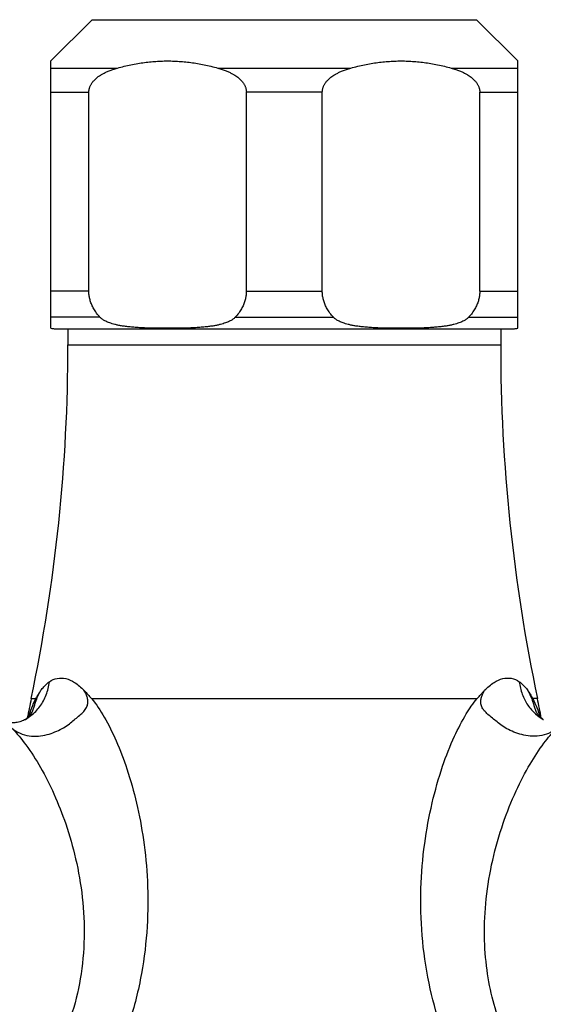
# Model space of a CAD drawing. Header units: millimetres. Extents: x 740 to 1921, y 166 to 1526.
# Tile 21 of 31: x 914 to 960, y 1245 to 1332. Entities that reach past the tile are written whole.
import ezdxf

# ---------------------------------------------------------------- set-up
doc = ezdxf.new("R2010")
doc.units = ezdxf.units.MM
doc.header["$LTSCALE"] = 30.734
doc.layers.get('0').update_dxf_attribs({"linetype": 'CONTINUOUS'})
doc.layers.add('FLAECHEN', color=7, linetype='CONTINUOUS')

msp = doc.modelspace()

# ---------------------------------------------------------------- linework, layer by layer
at = {"color": 7, "linetype": 'CONTINUOUS'}
for p, q in [((916.268, 1328.052), (919.892, 1331.676)), ((957.273, 1328.052), (953.649, 1331.676)), ((916.27, 1304.585), (916.27, 1328.055)), ((957.27, 1304.585), (957.27, 1328.055)), ((919.606, 1307.846), (919.606, 1325.312)), ((933.435, 1307.846), (933.435, 1325.312)), ((940.106, 1307.846), (940.106, 1325.312)), ((953.935, 1307.846), (953.935, 1325.312)), ((916.57, 1304.555), (956.97, 1304.555))]:
    msp.add_line(p, q, dxfattribs=at)
at = {"color": 9, "linetype": 'CONTINUOUS'}
for p, q in [((919.892, 1331.676), (953.649, 1331.676)), ((916.27, 1327.433), (922.116, 1327.433)), ((930.924, 1327.433), (942.616, 1327.433)), ((951.424, 1327.433), (957.27, 1327.433)), ((916.27, 1325.312), (919.606, 1325.312)), ((940.106, 1325.312), (933.435, 1325.312)), ((953.935, 1325.312), (957.27, 1325.312)), ((919.606, 1307.846), (916.27, 1307.846)), ((933.435, 1307.846), (940.106, 1307.846)), ((953.935, 1307.846), (957.27, 1307.846)), ((920.577, 1305.566), (916.27, 1305.566)), ((932.464, 1305.566), (941.077, 1305.566)), ((952.964, 1305.566), (957.27, 1305.566))]:
    msp.add_line(p, q, dxfattribs=at)
at = {"color": 7, "linetype": 'CONTINUOUS'}
for centre, start, end in [((916.57, 1306.055), 258.29706, 270), ((956.97, 1306.055), 270, 281.70294)]:
    msp.add_arc(centre, 1.5, start, end, dxfattribs=at)
for points, knots in [([(922.116, 1327.433), (922.314, 1327.488), (922.708, 1327.591), (923.301, 1327.724), (923.89, 1327.834), (924.477, 1327.923), (925.062, 1327.989), (925.646, 1328.033), (926.229, 1328.056), (926.812, 1328.056), (927.395, 1328.033), (927.979, 1327.989), (928.564, 1327.923), (929.151, 1327.834), (929.74, 1327.724), (930.332, 1327.591), (930.727, 1327.488), (930.924, 1327.433)], [0, 0, 0, 0, 0.068978, 0.13697, 0.204101, 0.270551, 0.336486, 0.402031, 0.467362, 0.532638, 0.597969, 0.663514, 0.729449, 0.795899, 0.86303, 0.931023, 1, 1, 1, 1]), ([(942.616, 1327.433), (942.814, 1327.488), (943.208, 1327.591), (943.801, 1327.724), (944.39, 1327.834), (944.977, 1327.923), (945.562, 1327.989), (946.146, 1328.033), (946.729, 1328.056), (947.312, 1328.056), (947.895, 1328.033), (948.479, 1327.989), (949.064, 1327.923), (949.651, 1327.834), (950.24, 1327.724), (950.832, 1327.591), (951.227, 1327.488), (951.424, 1327.433)], [0, 0, 0, 0, 0.068978, 0.13697, 0.204101, 0.270551, 0.336486, 0.402031, 0.467362, 0.532638, 0.597969, 0.663514, 0.729449, 0.795899, 0.86303, 0.931023, 1, 1, 1, 1]), ([(919.606, 1325.312), (919.606, 1325.344), (919.608, 1325.407), (919.619, 1325.502), (919.637, 1325.598), (919.663, 1325.696), (919.698, 1325.795), (919.742, 1325.896), (919.797, 1326), (919.863, 1326.106), (919.943, 1326.215), (920.038, 1326.328), (920.151, 1326.444), (920.284, 1326.563), (920.441, 1326.686), (920.626, 1326.811), (920.843, 1326.938), (921.096, 1327.067), (921.392, 1327.195), (921.736, 1327.321), (921.984, 1327.396), (922.116, 1327.433)], [0, 0, 0, 0, 0.026974, 0.054196, 0.081902, 0.110444, 0.140247, 0.171541, 0.204656, 0.240161, 0.278456, 0.320147, 0.365939, 0.416509, 0.472856, 0.53595, 0.607068, 0.68753, 0.778766, 0.882361, 1, 1, 1, 1]), ([(930.924, 1327.433), (931.057, 1327.396), (931.305, 1327.321), (931.649, 1327.195), (931.945, 1327.067), (932.198, 1326.938), (932.415, 1326.811), (932.6, 1326.686), (932.757, 1326.563), (932.89, 1326.444), (933.003, 1326.328), (933.098, 1326.215), (933.178, 1326.106), (933.244, 1326), (933.298, 1325.896), (933.343, 1325.795), (933.377, 1325.696), (933.404, 1325.598), (933.422, 1325.502), (933.433, 1325.407), (933.435, 1325.344), (933.435, 1325.312)], [0, 0, 0, 0, 0.117728, 0.221297, 0.31249, 0.392942, 0.464054, 0.527146, 0.583493, 0.634068, 0.67986, 0.72156, 0.759852, 0.795361, 0.82848, 0.859766, 0.889566, 0.918109, 0.945812, 0.97303, 1, 1, 1, 1]), ([(940.106, 1325.312), (940.106, 1325.344), (940.108, 1325.407), (940.119, 1325.502), (940.137, 1325.598), (940.163, 1325.696), (940.198, 1325.795), (940.242, 1325.896), (940.297, 1326), (940.363, 1326.106), (940.443, 1326.215), (940.538, 1326.328), (940.651, 1326.444), (940.784, 1326.563), (940.941, 1326.686), (941.126, 1326.811), (941.343, 1326.938), (941.596, 1327.067), (941.892, 1327.195), (942.236, 1327.321), (942.484, 1327.396), (942.616, 1327.433)], [0, 0, 0, 0, 0.026974, 0.054196, 0.081902, 0.110444, 0.140247, 0.171541, 0.204656, 0.240161, 0.278456, 0.320147, 0.365939, 0.416509, 0.472856, 0.53595, 0.607068, 0.68753, 0.778766, 0.882361, 1, 1, 1, 1]), ([(951.424, 1327.433), (951.557, 1327.396), (951.805, 1327.321), (952.149, 1327.195), (952.445, 1327.067), (952.698, 1326.938), (952.915, 1326.811), (953.1, 1326.686), (953.257, 1326.563), (953.39, 1326.444), (953.503, 1326.328), (953.598, 1326.215), (953.678, 1326.106), (953.744, 1326), (953.798, 1325.896), (953.843, 1325.795), (953.877, 1325.696), (953.904, 1325.598), (953.922, 1325.502), (953.933, 1325.407), (953.935, 1325.344), (953.935, 1325.312)], [0, 0, 0, 0, 0.117728, 0.221297, 0.31249, 0.392942, 0.464054, 0.527146, 0.583493, 0.634068, 0.67986, 0.72156, 0.759852, 0.795361, 0.82848, 0.859766, 0.889566, 0.918109, 0.945812, 0.97303, 1, 1, 1, 1]), ([(920.577, 1305.566), (920.522, 1305.625), (920.417, 1305.743), (920.273, 1305.925), (920.147, 1306.105), (920.037, 1306.284), (919.941, 1306.462), (919.858, 1306.639), (919.789, 1306.814), (919.731, 1306.988), (919.685, 1307.161), (919.649, 1307.333), (919.624, 1307.505), (919.609, 1307.676), (919.606, 1307.789), (919.606, 1307.846)], [0, 0, 0, 0, 0.095699, 0.186534, 0.273053, 0.355794, 0.435209, 0.511759, 0.585875, 0.65792, 0.728312, 0.797362, 0.865451, 0.93288, 1, 1, 1, 1]), ([(933.435, 1307.846), (933.435, 1307.789), (933.432, 1307.676), (933.417, 1307.505), (933.392, 1307.333), (933.356, 1307.161), (933.31, 1306.988), (933.252, 1306.814), (933.183, 1306.639), (933.1, 1306.462), (933.004, 1306.284), (932.894, 1306.105), (932.767, 1305.925), (932.624, 1305.743), (932.519, 1305.625), (932.464, 1305.566)], [0, 0, 0, 0, 0.06712, 0.134549, 0.202638, 0.271688, 0.34208, 0.414124, 0.488241, 0.564791, 0.644206, 0.726947, 0.813466, 0.904301, 1, 1, 1, 1]), ([(941.077, 1305.566), (941.022, 1305.625), (940.917, 1305.743), (940.773, 1305.925), (940.647, 1306.105), (940.537, 1306.284), (940.441, 1306.462), (940.358, 1306.639), (940.289, 1306.814), (940.231, 1306.988), (940.185, 1307.161), (940.149, 1307.333), (940.124, 1307.505), (940.109, 1307.676), (940.106, 1307.789), (940.106, 1307.846)], [0, 0, 0, 0, 0.095699, 0.186534, 0.273053, 0.355794, 0.435209, 0.511759, 0.585875, 0.65792, 0.728312, 0.797362, 0.865451, 0.93288, 1, 1, 1, 1]), ([(953.935, 1307.846), (953.935, 1307.789), (953.932, 1307.676), (953.917, 1307.505), (953.892, 1307.333), (953.856, 1307.161), (953.81, 1306.988), (953.752, 1306.814), (953.683, 1306.639), (953.6, 1306.462), (953.504, 1306.284), (953.394, 1306.105), (953.267, 1305.925), (953.124, 1305.743), (953.019, 1305.625), (952.964, 1305.566)], [0, 0, 0, 0, 0.06712, 0.134549, 0.202638, 0.271688, 0.34208, 0.414124, 0.488241, 0.564791, 0.644206, 0.726947, 0.813466, 0.904301, 1, 1, 1, 1]), ([(932.464, 1305.566), (932.441, 1305.542), (932.391, 1305.493), (932.305, 1305.422), (932.204, 1305.349), (932.085, 1305.276), (931.945, 1305.203), (931.784, 1305.129), (931.599, 1305.057), (931.386, 1304.987), (931.143, 1304.92), (930.866, 1304.856), (930.553, 1304.798), (930.198, 1304.745), (929.796, 1304.699), (929.34, 1304.66), (928.823, 1304.629), (928.236, 1304.606), (927.581, 1304.591), (926.88, 1304.585), (926.161, 1304.585), (925.459, 1304.591), (924.804, 1304.606), (924.216, 1304.629), (923.7, 1304.66), (923.245, 1304.699), (922.843, 1304.745), (922.488, 1304.798), (922.174, 1304.857), (921.898, 1304.92), (921.655, 1304.987), (921.442, 1305.057), (921.256, 1305.129), (921.095, 1305.203), (920.956, 1305.276), (920.837, 1305.349), (920.735, 1305.422), (920.65, 1305.493), (920.6, 1305.542), (920.577, 1305.566)], [0, 0, 0, 0, 0.008064, 0.017086, 0.027193, 0.038554, 0.051318, 0.065675, 0.08183, 0.100014, 0.120479, 0.143497, 0.169375, 0.198489, 0.23129, 0.26832, 0.310246, 0.357946, 0.412166, 0.470488, 0.529489, 0.587913, 0.642201, 0.68984, 0.731742, 0.768754, 0.801545, 0.830651, 0.856525, 0.879539, 0.900001, 0.918181, 0.934334, 0.948688, 0.96145, 0.97281, 0.982916, 0.991936, 1, 1, 1, 1]), ([(952.964, 1305.566), (952.941, 1305.542), (952.891, 1305.493), (952.805, 1305.422), (952.704, 1305.349), (952.585, 1305.276), (952.445, 1305.203), (952.284, 1305.129), (952.099, 1305.057), (951.886, 1304.987), (951.643, 1304.92), (951.366, 1304.856), (951.053, 1304.798), (950.698, 1304.745), (950.296, 1304.699), (949.84, 1304.66), (949.323, 1304.629), (948.736, 1304.606), (948.081, 1304.591), (947.38, 1304.585), (946.661, 1304.585), (945.959, 1304.591), (945.304, 1304.606), (944.716, 1304.629), (944.2, 1304.66), (943.745, 1304.699), (943.343, 1304.745), (942.988, 1304.798), (942.674, 1304.857), (942.398, 1304.92), (942.155, 1304.987), (941.942, 1305.057), (941.756, 1305.129), (941.595, 1305.203), (941.456, 1305.276), (941.337, 1305.349), (941.235, 1305.422), (941.15, 1305.493), (941.1, 1305.542), (941.077, 1305.566)], [0, 0, 0, 0, 0.008064, 0.017085, 0.027192, 0.038553, 0.051317, 0.065674, 0.081829, 0.100012, 0.120477, 0.143496, 0.169375, 0.198491, 0.231295, 0.26833, 0.310261, 0.357972, 0.412176, 0.470483, 0.52948, 0.587925, 0.642222, 0.68985, 0.731748, 0.768758, 0.801547, 0.830654, 0.856527, 0.879541, 0.900002, 0.918183, 0.934335, 0.948689, 0.961451, 0.972811, 0.982916, 0.991936, 1, 1, 1, 1])]:
    msp.add_open_spline(points, degree=3, knots=knots, dxfattribs=at)
at = {"layer": 'FLAECHEN', "color": 7, "linetype": 'CONTINUOUS'}
for p, q in [((917.77, 1304.555), (917.77, 1303.122)), ((955.77, 1304.555), (955.77, 1303.122)), ((914.54, 1272.082), (914.944, 1272.082)), ((919.849, 1272.082), (953.692, 1272.082)), ((959.001, 1272.082), (958.596, 1272.082)), ((914.024, 1270.255), (914.027, 1270.257)), ((959.514, 1270.257), (959.517, 1270.255))]:
    msp.add_line(p, q, dxfattribs=at)
at = {"layer": 'FLAECHEN', "color": 9, "linetype": 'CONTINUOUS'}
msp.add_line((917.77, 1303.122), (955.77, 1303.122), dxfattribs=at)
at = {"layer": 'FLAECHEN', "color": 7, "linetype": 'CONTINUOUS'}
for points in [[(914.488, 1270.623), (914.489, 1270.624), (914.488, 1270.623), (914.484, 1270.618), (914.478, 1270.61), (914.468, 1270.599), (914.456, 1270.585), (914.439, 1270.567), (914.419, 1270.546), (914.394, 1270.523), (914.365, 1270.496), (914.331, 1270.466), (914.291, 1270.434), (914.247, 1270.399), (914.197, 1270.363), (914.141, 1270.326), (914.08, 1270.288), (914.027, 1270.257)], [(959.514, 1270.257), (959.461, 1270.288), (959.4, 1270.326), (959.344, 1270.364), (959.294, 1270.4), (959.249, 1270.434), (959.21, 1270.467), (959.176, 1270.496), (959.146, 1270.523), (959.122, 1270.547), (959.101, 1270.568), (959.085, 1270.585), (959.072, 1270.6), (959.063, 1270.611), (959.056, 1270.618), (959.054, 1270.622)], [(914.024, 1270.255), (913.95, 1270.215), (913.853, 1270.168), (913.751, 1270.123), (913.645, 1270.083), (913.535, 1270.047), (913.425, 1270.017), (913.314, 1269.991), (913.204, 1269.972), (913.097, 1269.957), (912.994, 1269.948), (912.896, 1269.943), (912.803, 1269.942), (912.717, 1269.944), (912.637, 1269.95), (912.564, 1269.958)]]:
    msp.add_lwpolyline(points, dxfattribs=at)
for centre, radius, start, end in [((767.02, 1303.122), 150.75, 348.11736, 360), ((1106.52, 1303.122), 150.75, 180, 191.88264), ((1138.662, 1226.845), 228.642, 168.58884, 169.02626), ((734.879, 1226.845), 228.642, 10.97374, 11.41116)]:
    msp.add_arc(centre, radius, start, end, dxfattribs=at)
at = {"layer": 'FLAECHEN', "color": 9, "linetype": 'CONTINUOUS'}
for centre, radius, start, end in [((911.784, 1272.151), 3.103, 330.1842, 330.86033), ((961.754, 1272.144), 3.097, 209.22507, 209.72949), ((961.767, 1272.151), 3.111, 209.72937, 210.09084)]:
    msp.add_arc(centre, radius, start, end, dxfattribs=at)
for points, knots in [([(914.027, 1270.257), (914.2, 1270.355), (914.678, 1270.674), (915.351, 1271.372), (915.906, 1272.398), (916.089, 1273.167), (916.134, 1273.559)], [0, 0, 0, 0, 0.146937, 0.422661, 0.707913, 1, 1, 1, 1]), ([(915.401, 1272.813), (915.477, 1272.916), (915.628, 1273.108), (915.873, 1273.359), (916.047, 1273.499), (916.134, 1273.559)], [0, 0, 0, 0, 0.365139, 0.696726, 1, 1, 1, 1]), ([(916.134, 1273.559), (916.344, 1273.703), (916.814, 1273.921), (917.62, 1273.882), (918.433, 1273.496), (918.92, 1273.072), (919.174, 1272.82)], [0, 0, 0, 0, 0.223353, 0.438257, 0.685822, 1, 1, 1, 1]), ([(954.361, 1272.815), (954.617, 1273.068), (955.103, 1273.493), (955.918, 1273.881), (956.724, 1273.923), (957.196, 1273.703), (957.407, 1273.559)], [0, 0, 0, 0, 0.315264, 0.561166, 0.776334, 1, 1, 1, 1]), ([(957.407, 1273.559), (957.449, 1273.188), (957.616, 1272.468), (958.109, 1271.501), (958.761, 1270.758), (959.272, 1270.394), (959.514, 1270.257)], [0, 0, 0, 0, 0.276221, 0.540286, 0.794929, 1, 1, 1, 1]), ([(957.407, 1273.559), (957.495, 1273.498), (957.67, 1273.357), (957.917, 1273.103), (958.07, 1272.909), (958.145, 1272.804)], [0, 0, 0, 0, 0.303042, 0.634609, 1, 1, 1, 1]), ([(912.809, 1269.511), (913.029, 1269.313), (913.531, 1269.003), (914.358, 1268.788), (915.169, 1268.774), (915.927, 1268.907), (916.617, 1269.137), (917.24, 1269.426), (917.763, 1269.768), (918.203, 1270.126), (918.608, 1270.456), (918.988, 1270.768), (919.295, 1271.097), (919.49, 1271.45), (919.539, 1271.809), (919.488, 1272.144), (919.368, 1272.484), (919.245, 1272.703), (919.172, 1272.821)], [0, 0, 0, 0, 0.096565, 0.188366, 0.276244, 0.35932, 0.438355, 0.513385, 0.582785, 0.641913, 0.698432, 0.753411, 0.802422, 0.844671, 0.882757, 0.918469, 0.954625, 1, 1, 1, 1]), ([(914.494, 1270.64), (914.524, 1270.693), (914.606, 1270.851), (914.716, 1271.12), (914.821, 1271.442), (914.917, 1271.752), (915.015, 1272.032), (915.12, 1272.292), (915.243, 1272.55), (915.343, 1272.722), (915.401, 1272.813)], [0, 0, 0, 0, 0.077249, 0.225696, 0.369036, 0.507736, 0.63731, 0.746845, 0.863221, 1, 1, 1, 1]), ([(914.944, 1272.082), (914.995, 1272.168), (915.096, 1272.337), (915.243, 1272.584), (915.349, 1272.74), (915.401, 1272.813)], [0, 0, 0, 0, 0.346321, 0.688283, 1, 1, 1, 1]), ([(919.174, 1272.82), (919.245, 1272.751), (919.392, 1272.598), (919.603, 1272.338), (919.765, 1272.169), (919.849, 1272.082)], [0, 0, 0, 0, 0.298394, 0.635171, 1, 1, 1, 1]), ([(953.692, 1272.082), (953.776, 1272.169), (953.938, 1272.337), (954.145, 1272.595), (954.291, 1272.746), (954.361, 1272.815)], [0, 0, 0, 0, 0.366881, 0.703769, 1, 1, 1, 1]), ([(960.731, 1269.511), (960.51, 1269.312), (960.012, 1268.998), (959.187, 1268.786), (958.382, 1268.772), (957.628, 1268.903), (956.939, 1269.131), (956.318, 1269.418), (955.794, 1269.758), (955.354, 1270.115), (954.95, 1270.446), (954.57, 1270.757), (954.261, 1271.085), (954.062, 1271.436), (954.007, 1271.796), (954.053, 1272.133), (954.17, 1272.475), (954.289, 1272.696), (954.361, 1272.815)], [0, 0, 0, 0, 0.097233, 0.188263, 0.275681, 0.358536, 0.43739, 0.512333, 0.581718, 0.641108, 0.697589, 0.752602, 0.801752, 0.844175, 0.882399, 0.918327, 0.954583, 1, 1, 1, 1]), ([(958.145, 1272.804), (958.197, 1272.732), (958.302, 1272.578), (958.447, 1272.333), (958.547, 1272.166), (958.596, 1272.082)], [0, 0, 0, 0, 0.313845, 0.656103, 1, 1, 1, 1]), ([(959.051, 1270.632), (959.022, 1270.685), (958.94, 1270.842), (958.829, 1271.11), (958.725, 1271.432), (958.629, 1271.742), (958.532, 1272.023), (958.428, 1272.282), (958.307, 1272.541), (958.206, 1272.714), (958.148, 1272.805)], [0, 0, 0, 0, 0.077058, 0.225163, 0.368364, 0.507063, 0.636807, 0.746233, 0.862747, 1, 1, 1, 1]), ([(919.849, 1272.082), (920.259, 1271.572), (921.054, 1270.376), (922.081, 1268.3), (923.037, 1265.775), (923.847, 1262.871), (924.466, 1259.579), (924.813, 1255.955), (924.794, 1252.018), (924.299, 1247.842), (923.267, 1243.704), (921.747, 1239.859), (919.998, 1236.644), (918.224, 1234.096), (917.059, 1232.663), (916.488, 1232.055)], [0, 0, 0, 0, 0.045578, 0.099746, 0.161265, 0.233647, 0.30972, 0.394607, 0.487146, 0.583816, 0.68725, 0.783605, 0.87148, 0.941796, 1, 1, 1, 1]), ([(957.053, 1232.055), (956.456, 1232.697), (955.25, 1234.177), (953.488, 1236.739), (951.844, 1239.784), (950.428, 1243.293), (949.382, 1247.153), (948.797, 1251.26), (948.698, 1255.366), (949.021, 1259.257), (949.678, 1262.845), (950.572, 1265.998), (951.59, 1268.614), (952.63, 1270.586), (953.333, 1271.67), (953.692, 1272.082)], [0, 0, 0, 0, 0.061125, 0.132961, 0.216578, 0.301905, 0.396359, 0.494746, 0.590578, 0.682166, 0.766604, 0.844589, 0.910439, 0.961925, 1, 1, 1, 1]), ([(958.596, 1272.082), (958.858, 1271.571), (959.066, 1271.018), (959.236, 1270.456), (959.24, 1270.443)], [0, 0, 0, 0, 0.978436, 1, 1, 1, 1]), ([(912.809, 1269.511), (913.274, 1269.05), (914.191, 1267.939), (915.433, 1265.988), (916.601, 1263.668), (917.652, 1260.99), (918.522, 1257.956), (919.101, 1254.612), (919.272, 1251.068), (918.947, 1247.532), (918.113, 1244.157), (916.874, 1241.142), (915.386, 1238.552), (913.866, 1236.474), (912.399, 1234.789), (911.074, 1233.471), (910.197, 1232.684), (909.795, 1232.355)], [0, 0, 0, 0, 0.047266, 0.103571, 0.166748, 0.234567, 0.311128, 0.394296, 0.479157, 0.566638, 0.649851, 0.729312, 0.801256, 0.865097, 0.914951, 0.96245, 1, 1, 1, 1]), ([(963.746, 1232.355), (963.403, 1232.643), (962.586, 1233.358), (961.265, 1234.657), (959.759, 1236.364), (958.259, 1238.405), (956.925, 1240.675), (955.85, 1243.07), (955.044, 1245.594), (954.506, 1248.325), (954.284, 1251.333), (954.441, 1254.577), (955.004, 1257.903), (955.909, 1261.072), (957.034, 1263.888), (958.246, 1266.229), (959.457, 1268.076), (960.31, 1269.093), (960.731, 1269.511)], [0, 0, 0, 0, 0.032379, 0.078333, 0.133705, 0.196615, 0.261006, 0.323446, 0.385862, 0.451939, 0.524005, 0.60314, 0.68596, 0.767028, 0.840736, 0.90457, 0.957123, 1, 1, 1, 1])]:
    msp.add_open_spline(points, degree=3, knots=knots, dxfattribs=at)
msp.add_open_spline([(914.305, 1270.453), (914.475, 1271.013), (914.681, 1271.561), (914.944, 1272.082)], degree=3, dxfattribs=at)

doc.saveas('drawing.dxf')
